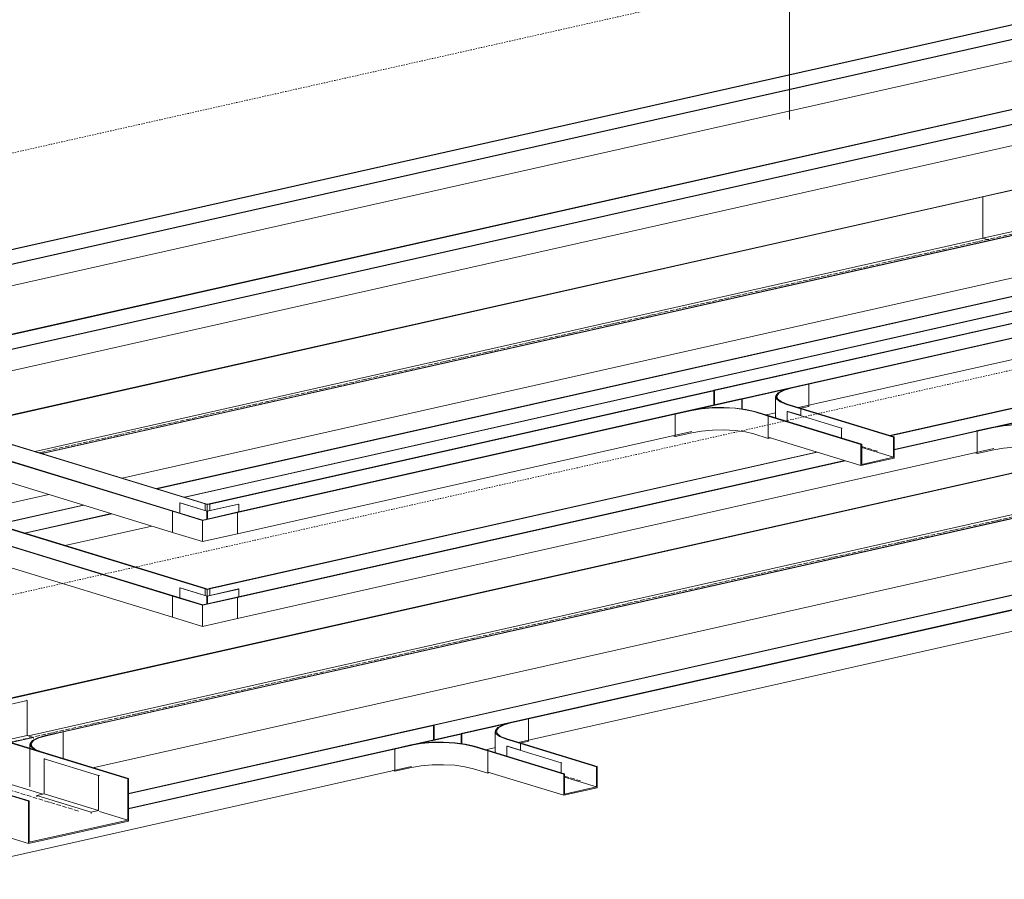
# Model space of a CAD drawing. Header units: millimetres. Extents: x 5617 to 106325, y 7718 to 157246.
# Tile 50 of 53: x 98715 to 100954, y 153918 to 155873. Entities that reach past the tile are written whole.
import ezdxf

# ---------------------------------------------------------------- set-up
doc = ezdxf.new("R2010")
doc.units = ezdxf.units.MM
doc.linetypes.add('Осевая', pattern=[14, 10, -2, 0, -2])
doc.linetypes.add('Скрыто_2_', pattern=[6, 3, -3])
doc.layers.add('Границы 3D вида', color=7, linetype='Скрыто_2_', lineweight=20, true_color=0x0080c0)
for name, color, linetype, lineweight in [('Кабельные лотки', 7, 'Continuous', 18), ('Марки кабельных лотков', 7, 'Continuous', 20), ('Осевая линия', 7, 'Осевая', 18), ('Соединительные детали кабельных лотков', 7, 'Continuous', 18)]:
    doc.layers.add(name, color=color, linetype=linetype, lineweight=lineweight)

# ---------------------------------------------------------------- blocks, each defined once
blk = doc.blocks.new('OSTEC_CLH - ЛН_ ЛП - СЛУМИ - Угол горизонтальный - ZS - Цинкование по методу Сендзимира-1209142-МКСС_ПЧ_5_1')
at = {"layer": 'Осевая линия'}
for p, q in [((-16570.4, 155392.5), (-16452.7, 155418.9)), ((-16351.9, 155388), (-16452.7, 155418.9)), ((-16352.5, 155388.2), (-16351.9, 155388))]:
    blk.add_line(p, q, dxfattribs=at)
at = {"layer": 'Соединительные детали кабельных лотков'}
for p, q in [((-16436.4, 155522.7), (-16668, 155470.6)), ((-16666.3, 155470.1), (-16436.6, 155521.7)), ((-16436.6, 155521.7), (-16239.9, 155461.5)), ((-16436.6, 155521.7), (-16436.6, 155509.4)), ((-16436.4, 155522.7), (-16237.9, 155461.9)), ((-16668, 155470.6), (-16666.3, 155470.1)), ((-16666.3, 155376.1), (-16666.3, 155470.1)), ((-16237.9, 155461.9), (-16239.9, 155461.5)), ((-16239.9, 155461.5), (-16239.9, 155367.4)), ((-16509.5, 155411.3), (-16666.3, 155376.1)), ((-16468.7, 155412.6), (-16474.5, 155411.3)), ((-16474.5, 155411.3), (-16472.8, 155410.8)), ((-16472.8, 155410.8), (-16469, 155411.7)), ((-16472.8, 155314.3), (-16472.8, 155410.8)), ((-16465.8, 155410.7), (-16469, 155411.7)), ((-16469, 155411.7), (-16469, 155315.2)), ((-16468.7, 155412.6), (-16463.8, 155411.1)), ((-16463.8, 155411.1), (-16465.8, 155410.7)), ((-16465.8, 155410.7), (-16465.8, 155314.2)), ((-16374.2, 155408.6), (-16239.9, 155367.4)), ((-16666.3, 155376.1), (-16651.5, 155371.5)), ((-16239.9, 155367.4), (-16286.8, 155356.9)), ((-16469, 155315.2), (-16472.8, 155314.3)), ((-16469, 155315.2), (-16465.8, 155314.2))]:
    blk.add_line(p, q, dxfattribs=at)
blk = doc.blocks.new('OSTEC_CT - ЛН_ ЛП - ОГП - Тройник - ZS - Цинкование по методу Сендзимира-1209897-МКСС_ПЧ_5_1')
at = {"layer": 'Осевая линия'}
for p, q in [((-18855.9, 154235.1), (-18878.9, 154229.9)), ((-18971.7, 154209.1), (-19083.7, 154183.9))]:
    blk.add_line(p, q, dxfattribs=at)
at = {"layer": 'Соединительные детали кабельных лотков'}
for p, q in [((-19164.9, 154317.6), (-19166.8, 154317.1)), ((-19132.4, 154307.6), (-19164.9, 154317.6)), ((-18953.4, 154313.3), (-18991.4, 154304.7)), ((-18989.8, 154304.2), (-18951.8, 154312.8)), ((-18951.8, 154312.8), (-18953.4, 154313.3)), ((-18759.9, 154254), (-18797.9, 154245.4)), ((-18796.2, 154244.9), (-18758.3, 154253.5)), ((-18758.3, 154253.5), (-18759.9, 154254)), ((-18758.3, 154193), (-18758.3, 154253.5)), ((-18833.7, 154225), (-18833.7, 154128.5)), ((-18774.6, 154198), (-18807.1, 154207.9)), ((-19198.2, 154206.8), (-19196.3, 154207.2)), ((-19198.2, 154110.3), (-19198.2, 154206.8)), ((-19196.9, 154206.4), (-19198.2, 154206.8)), ((-19195, 154206.8), (-19196.9, 154206.4)), ((-19196.9, 154206.4), (-19196.9, 154109.9)), ((-19196.3, 154207.2), (-19195, 154206.8)), ((-18776.5, 154197.6), (-18774.6, 154198)), ((-18972.3, 154163.4), (-18971, 154163.7)), ((-19196.9, 154109.9), (-19198.2, 154110.3))]:
    blk.add_line(p, q, dxfattribs=at)
for points in [[(-19134.3, 154307.2, 0), (-19114.4, 154302.5, 0), (-19090.5, 154299.3, 0), (-19064.4, 154297.8, 0), (-19037.6, 154298.2, 0), (-19012.2, 154300.4, 0), (-18989.8, 154304.2, 0)], [(-18991.4, 154304.7, 0), (-19013.3, 154301, 0), (-19038.1, 154298.9, 0), (-19064.2, 154298.5, 0), (-19089.7, 154299.9, 0), (-19113, 154303, 0), (-19132.4, 154307.6, 0)], [(-18797.9, 154245.4, 0), (-18815.7, 154240.2, 0), (-18827.8, 154234, 0), (-18833.4, 154227.1, 0), (-18831.9, 154220.1, 0), (-18823.6, 154213.4, 0), (-18809, 154207.5, 0)], [(-18807.1, 154207.9, 0), (-18821.4, 154213.7, 0), (-18829.5, 154220.2, 0), (-18830.9, 154227, 0), (-18825.5, 154233.7, 0), (-18813.7, 154239.8, 0), (-18796.2, 154244.9, 0)]]:
    blk.add_polyline3d(points, dxfattribs=at)
blk = doc.blocks.new('OSTEC_U - ЛН_ ЛП - СЛУМ - OSTEC_U - ЛН_ ЛП - СЛУМ-1209915-МКСС_ПЧ_5_1')
at = {"layer": 'Соединительные детали кабельных лотков'}
for p, q in [((-18801.2, 154192), (-18799.3, 154192.5)), ((-18801.2, 154112.4), (-18801.2, 154192)), ((-18677.6, 154154.2), (-18801.2, 154192)), ((-18675.7, 154154.6), (-18677.6, 154154.2)), ((-18677.6, 154154.2), (-18677.6, 154074.6)), ((-18818.2, 154108.6), (-18801.2, 154112.4)), ((-18818.2, 154106.2), (-18818.2, 154108.6)), ((-18694.6, 154070.7), (-18818.2, 154108.6)), ((-18677.6, 154074.6), (-18801.2, 154112.4)), ((-18677.6, 154074.6), (-18694.6, 154070.7)), ((-18694.6, 154070.7), (-18694.6, 154068.3))]:
    blk.add_line(p, q, dxfattribs=at)
blk = doc.blocks.new('OSTEC_U - ЛН_ ЛП - СЛУМ - OSTEC_U - ЛН_ ЛП - СЛУМ-V79-МКСС_ПЧ_5_1')
at = {"layer": 'Соединительные детали кабельных лотков'}
for p, q in [((-18840.1, 154325), (-18984.4, 154292.5)), ((-18841.7, 154325.5), (-18840.1, 154325)), ((-18840.1, 154325), (-18840.1, 154245.4)), ((-18951.8, 154300.7), (-18986, 154293)), ((-18984.4, 154292.5), (-18986, 154293)), ((-18986, 154293), (-18986, 154262.7)), ((-18984.4, 154262.2), (-18984.4, 154292.5)), ((-18840.1, 154245.4), (-18891.5, 154233.8)), ((-18825.4, 154240.9), (-18876.9, 154229.3)), ((-18840.1, 154245.4), (-18825.4, 154240.9)), ((-18825.4, 154240.9), (-18825.4, 154238.5))]:
    blk.add_line(p, q, dxfattribs=at)
blk = doc.blocks.new('OSTEC_CLH - ЛН_ ЛП - СЛУМИ - Угол горизонтальный - ZS - Цинкование по методу Сендзимира-V88-МКСС_ПЧ_5_1')
at = {"layer": 'Соединительные детали кабельных лотков'}
for p, q in [((-18435.4, 154772), (-18433.5, 154772.5)), ((-18435.4, 154756.8), (-18435.4, 154772)), ((-18430.5, 154770.5), (-18435.4, 154772)), ((-18433.5, 154772.5), (-18430.2, 154771.5)), ((-18430.5, 154770.5), (-18424.7, 154771.8)), ((-18430.5, 154755.3), (-18430.5, 154770.5)), ((-18426.4, 154772.3), (-18430.2, 154771.5)), ((-18424.7, 154771.8), (-18426.4, 154772.3)), ((-18424.7, 154771.8), (-18424.7, 154756.6)), ((-18509.4, 154755.4), (-18507.5, 154755.8)), ((-18509.4, 154707.2), (-18509.4, 154755.4)), ((-18441.1, 154734.5), (-18509.4, 154755.4)), ((-18440.8, 154735.4), (-18507.5, 154755.8)), ((-18441.1, 154734.5), (-18361.3, 154752.4)), ((-18363, 154752.9), (-18440.8, 154735.4)), ((-18361.3, 154752.4), (-18363, 154752.9)), ((-18361.3, 154752.4), (-18361.3, 154704.2)), ((-18441.1, 154686.2), (-18441.1, 154734.5)), ((-18441.1, 154686.2), (-18509.4, 154707.2)), ((-18361.3, 154704.2), (-18441.1, 154686.2))]:
    blk.add_line(p, q, dxfattribs=at)
blk = doc.blocks.new('OSTEC_U - ЛН_ ЛП - СЛУМИ - OSTEC_U - ЛН_ ЛП - СЛУМИ-V89-МКСС_ПЧ_5_1')
at = {"layer": 'Соединительные детали кабельных лотков'}
for p, q in [((-18491.7, 154774.4), (-18492.4, 154774.2)), ((-18492.4, 154774.2), (-18430.6, 154755.3)), ((-18492.4, 154751.2), (-18492.4, 154774.2)), ((-18430.5, 154755.6), (-18491.7, 154774.4)), ((-18359, 154771.7), (-18430.5, 154755.6)), ((-18430.5, 154755.3), (-18358.4, 154771.5)), ((-18358.4, 154771.5), (-18359, 154771.7)), ((-18358.4, 154771.5), (-18358.4, 154753.9)), ((-18431.5, 154755.3), (-18431.5, 154737.4)), ((-18431.4, 154755.2), (-18430.6, 154755.3)), ((-18431.4, 154755.2), (-18431.4, 154737.4)), ((-18430.6, 154755.3), (-18430.6, 154737.6)), ((-18430.6, 154755.3), (-18429.9, 154755.1)), ((-18430.6, 154737.6), (-18430.6, 154755.3)), ((-18429.9, 154737.8), (-18429.9, 154755.1)), ((-18429.7, 154737.8), (-18429.7, 154755.3))]:
    blk.add_line(p, q, dxfattribs=at)
for points in [[(-18431.2, 154755.5, 0), (-18431.3, 154755.4, 0), (-18431.4, 154755.4, 0), (-18431.5, 154755.3, 0), (-18431.5, 154755.3, 0), (-18431.4, 154755.2, 0)], [(-18429.9, 154755.1, 0), (-18429.8, 154755.2, 0), (-18429.7, 154755.2, 0), (-18429.7, 154755.3, 0), (-18429.7, 154755.3, 0), (-18429.8, 154755.4, 0), (-18429.9, 154755.4, 0)]]:
    blk.add_polyline3d(points, dxfattribs=at)
blk = doc.blocks.new('OSTEC_CT - ЛН_ ЛП - ОГП - Тройник - ZS - Цинкование по методу Сендзимира-1219768-МКСС_ПЧ_5_1')
at = {"layer": 'Соединительные детали кабельных лотков'}
for p, q in [((-17064.1, 155044.9), (-17102.1, 155036.3)), ((-17100.5, 155035.8), (-17062.5, 155044.4)), ((-17062.5, 155044.4), (-17064.1, 155044.9)), ((-17062.5, 154993.7), (-17062.5, 155044.4)), ((-17280.2, 155030), (-17278.7, 155030.3)), ((-17278.6, 155029.5), (-17280.2, 155030)), ((-17278.7, 155030.3), (-17277.1, 155029.8)), ((-17277.1, 155029.8), (-17278.6, 155029.5)), ((-17137.9, 155015.9), (-17137.9, 154967.7)), ((-17113.3, 154998.4), (-17080.8, 154988.4)), ((-17078.8, 154988.9), (-17111.4, 154998.8)), ((-17081, 154989.5), (-17062.5, 154993.7)), ((-17329.9, 154985.1), (-17367.9, 154976.6)), ((-17367.9, 154976.6), (-17366.3, 154976.1)), ((-17366.3, 154976.1), (-17328.3, 154984.6)), ((-17366.3, 154925.4), (-17366.3, 154976.1)), ((-17187.3, 154981.8), (-17154.8, 154971.8)), ((-17152.9, 154972.2), (-17185.4, 154982.2)), ((-17154.8, 154971.8), (-17152.9, 154972.2)), ((-17154.8, 154921.1), (-17154.8, 154971.8)), ((-17137.6, 154969.7), (-17137.9, 154967.7)), ((-17080.7, 154988.4), (-17078.8, 154988.9)), ((-17370.8, 154926.8), (-17366.3, 154925.4)), ((-17366.3, 154925.4), (-17328.3, 154934)), ((-17187.3, 154931.1), (-17154.8, 154921.1)), ((-17154.8, 154921.1), (-17150.2, 154922.2))]:
    blk.add_line(p, q, dxfattribs=at)
for points in [[(-17102.1, 155036.3, 0), (-17120, 155031.1, 0), (-17132.1, 155024.8, 0), (-17137.6, 155018, 0), (-17136.2, 155011, 0), (-17127.9, 155004.3, 0), (-17113.3, 154998.4, 0)], [(-17111.4, 154998.8, 0), (-17125.6, 155004.6, 0), (-17133.7, 155011.1, 0), (-17135.1, 155017.9, 0), (-17129.7, 155024.6, 0), (-17117.9, 155030.7, 0), (-17100.5, 155035.8, 0)], [(-17185.4, 154982.2, 0), (-17205.3, 154986.9, 0), (-17229.2, 154990.1, 0), (-17255.4, 154991.5, 0), (-17282.1, 154991.1, 0), (-17307.5, 154988.9, 0), (-17329.9, 154985.1, 0)], [(-17328.3, 154984.6, 0), (-17306.4, 154988.4, 0), (-17281.6, 154990.5, 0), (-17255.6, 154990.8, 0), (-17230, 154989.4, 0), (-17206.7, 154986.3, 0), (-17187.3, 154981.8, 0)], [(-17187.3, 154931.1, 0), (-17206.7, 154935.7, 0), (-17230, 154938.8, 0), (-17255.6, 154940.2, 0), (-17281.6, 154939.8, 0), (-17306.4, 154937.7, 0), (-17328.3, 154934, 0)]]:
    blk.add_polyline3d(points, dxfattribs=at)
blk = doc.blocks.new('OSTEC_U - ЛН_ ЛП - СЛУМ - OSTEC_U - ЛН_ ЛП - СЛУМ-1216886-МКСС_ПЧ_5_1')
at = {"layer": 'Соединительные детали кабельных лотков'}
for p, q in [((-17111.9, 154982), (-17110, 154982.4)), ((-17111.9, 154959.7), (-17111.9, 154982)), ((-16988.3, 154944.2), (-17111.9, 154982)), ((-17080.8, 154973.5), (-17110, 154982.4)), ((-16986.4, 154944.6), (-16988.3, 154944.2)), ((-16988.3, 154944.2), (-16988.3, 154921.8))]:
    blk.add_line(p, q, dxfattribs=at)
blk = doc.blocks.new('OSTEC_U - ЛН_ ЛП - СЛУМИ - OSTEC_U - ЛН_ ЛП - СЛУМИ-V100-МКСС_ПЧ_5_1')
at = {"layer": 'Соединительные детали кабельных лотков'}
for p, q in [((-18491.7, 154581.4), (-18492.4, 154581.2)), ((-18492.4, 154581.2), (-18430.6, 154562.3)), ((-18492.4, 154558.2), (-18492.4, 154581.2)), ((-18430.5, 154562.6), (-18491.7, 154581.4)), ((-18359, 154578.7), (-18430.5, 154562.6)), ((-18430.5, 154562.3), (-18358.4, 154578.5)), ((-18358.4, 154578.5), (-18359, 154578.7)), ((-18358.4, 154578.5), (-18358.4, 154560.9)), ((-18431.5, 154562.3), (-18431.5, 154544.4)), ((-18431.4, 154562.2), (-18430.6, 154562.3)), ((-18431.4, 154562.2), (-18431.4, 154544.4)), ((-18430.6, 154562.3), (-18430.6, 154544.6)), ((-18430.6, 154562.3), (-18429.9, 154562.1)), ((-18430.6, 154544.6), (-18430.6, 154562.3)), ((-18429.9, 154544.8), (-18429.9, 154562.1)), ((-18429.7, 154544.8), (-18429.7, 154562.3))]:
    blk.add_line(p, q, dxfattribs=at)
for points in [[(-18431.2, 154562.5, 0), (-18431.3, 154562.4, 0), (-18431.4, 154562.4, 0), (-18431.5, 154562.3, 0), (-18431.5, 154562.3, 0), (-18431.4, 154562.2, 0)], [(-18429.9, 154562.1, 0), (-18429.8, 154562.2, 0), (-18429.7, 154562.2, 0), (-18429.7, 154562.3, 0), (-18429.7, 154562.3, 0), (-18429.8, 154562.4, 0), (-18429.9, 154562.4, 0)]]:
    blk.add_polyline3d(points, dxfattribs=at)
blk = doc.blocks.new('OSTEC_CT - ЛН_ ЛП - ОГП - Тройник - ZS - Цинкование по методу Сендзимира-V101-МКСС_ПЧ_5_1')
at = {"layer": 'Соединительные детали кабельных лотков'}
for p, q in [((-17701.8, 154283.6), (-17739.7, 154275.1)), ((-17738.1, 154274.6), (-17700.1, 154283.1)), ((-17700.1, 154283.1), (-17701.8, 154283.6)), ((-17700.1, 154232.5), (-17700.1, 154283.1)), ((-17917.8, 154268.8), (-17916.3, 154269.1)), ((-17916.2, 154268.3), (-17917.8, 154268.8)), ((-17916.3, 154269.1), (-17914.7, 154268.6)), ((-17914.7, 154268.6), (-17916.2, 154268.3)), ((-17775.5, 154254.7), (-17775.5, 154206.4)), ((-17750.9, 154237.2), (-17718.4, 154227.2)), ((-17716.5, 154227.7), (-17749, 154237.6)), ((-17718.7, 154228.3), (-17700.1, 154232.5)), ((-17967.6, 154223.9), (-18005.5, 154215.4)), ((-18005.5, 154215.4), (-18003.9, 154214.9)), ((-18003.9, 154214.9), (-17965.9, 154223.4)), ((-18003.9, 154164.2), (-18003.9, 154214.9)), ((-17824.9, 154220.5), (-17792.4, 154210.6)), ((-17790.5, 154211), (-17823, 154221)), ((-17792.4, 154210.6), (-17790.5, 154211)), ((-17792.4, 154159.9), (-17792.4, 154210.6)), ((-17775.2, 154208.5), (-17775.5, 154206.4)), ((-17718.4, 154227.2), (-17716.5, 154227.7)), ((-18008.5, 154165.6), (-18003.9, 154164.2)), ((-18003.9, 154164.2), (-17965.9, 154172.7)), ((-17824.9, 154169.9), (-17792.4, 154159.9)), ((-17792.4, 154159.9), (-17787.9, 154160.9))]:
    blk.add_line(p, q, dxfattribs=at)
for points in [[(-17739.7, 154275.1, 0), (-17757.6, 154269.9, 0), (-17769.7, 154263.6, 0), (-17775.2, 154256.8, 0), (-17773.8, 154249.7, 0), (-17765.5, 154243.1, 0), (-17750.9, 154237.2, 0)], [(-17749, 154237.6, 0), (-17763.2, 154243.4, 0), (-17771.3, 154249.9, 0), (-17772.8, 154256.7, 0), (-17767.4, 154263.4, 0), (-17755.5, 154269.5, 0), (-17738.1, 154274.6, 0)], [(-17823, 154221, 0), (-17842.9, 154225.7, 0), (-17866.8, 154228.8, 0), (-17893, 154230.3, 0), (-17919.7, 154229.9, 0), (-17945.1, 154227.7, 0), (-17967.6, 154223.9, 0)], [(-17965.9, 154223.4, 0), (-17944.1, 154227.1, 0), (-17919.2, 154229.3, 0), (-17893.2, 154229.6, 0), (-17867.6, 154228.2, 0), (-17844.4, 154225.1, 0), (-17824.9, 154220.5, 0)], [(-17824.9, 154169.9, 0), (-17844.4, 154174.5, 0), (-17867.6, 154177.6, 0), (-17893.2, 154179, 0), (-17919.2, 154178.6, 0), (-17944.1, 154176.5, 0), (-17965.9, 154172.7, 0)]]:
    blk.add_polyline3d(points, dxfattribs=at)

msp = doc.modelspace()

# ---------------------------------------------------------------- linework, layer by layer
at = {"layer": 'Границы 3D вида'}
for p, q in [((101101.5, 156110.2), (96767.7, 155136)), ((102993, 155530.8), (98659.2, 154556.6))]:
    msp.add_line(p, q, dxfattribs=at)
at = {"layer": 'Кабельные лотки'}
for p, q in [((97866.6, 155164.1), (101082.6, 155887.1)), ((97868.2, 155163.6), (101084.2, 155886.6)), ((97930, 155144.7), (101146, 155867.6)), ((97931.6, 155144.2), (101147.6, 155867.1)), ((98018.7, 155115.5), (101147.6, 155818.9)), ((101082.6, 155694.1), (98226.2, 155052)), ((101084.2, 155693.6), (98227.8, 155051.5)), ((101146, 155674.7), (98289.6, 155032.6)), ((101147.6, 155674.1), (98291.2, 155032.1)), ((101147.6, 155625.9), (98382.1, 155004.2)), ((102361.7, 155495.3), (100293.4, 155030.3)), ((102363.4, 155494.7), (100295.1, 155029.8)), ((100904.1, 155470.6), (98571.4, 154946.2)), ((100905.8, 155470.1), (98573, 154945.7)), ((102425.1, 155475.8), (100356.8, 155010.9)), ((102426.8, 155475.3), (100358.5, 155010.4)), ((100904.1, 155470.6), (100905.8, 155470.1)), ((100905.8, 155470.1), (100905.8, 155376.1)), ((102426.8, 155427.1), (100486.5, 154990.9)), ((101097.6, 155411.3), (98764.9, 154887)), ((101099.3, 155410.8), (98766.6, 154886.5)), ((100905.8, 155376.1), (98750.1, 154891.5)), ((100905.8, 155376.1), (100920.6, 155371.5)), ((101099.3, 155314.3), (98948.2, 154830.8)), ((99026.2, 154806.9), (101083.2, 155269.3)), ((99027.8, 154806.4), (101084.8, 155268.8)), ((99089.6, 154787.5), (101146.6, 155249.9)), ((99091.2, 154787), (101148.2, 155249.4)), ((97857.1, 155125.7), (99064.6, 154755.8)), ((97929.2, 155141.9), (99136.7, 154772)), ((97931.1, 155142.4), (99138.7, 154772.5)), ((97855.2, 155125.3), (99062.7, 154755.4)), ((97855.2, 155077), (99062.7, 154707.2)), ((102309.5, 155040.1), (98812.2, 154254)), ((102311.1, 155039.6), (98813.8, 154253.5)), ((100291.9, 155030), (99145.7, 154772.3)), ((100293.5, 155029.5), (99147.4, 154771.8)), ((100291.9, 155030), (100293.5, 155029.5)), ((100295.1, 155029.8), (100293.4, 155030.3)), ((100293.5, 155029.5), (100293.5, 154996.7)), ((100295.1, 154997), (100295.1, 155029.8)), ((100355.3, 155010.6), (99209.1, 154752.9)), ((100357, 155010.1), (99210.8, 154752.4)), ((100355.3, 155010.6), (100357, 155010.1)), ((100358.5, 155010.4), (100356.8, 155010.9)), ((100357, 155010.1), (100357, 154988.2)), ((100358.5, 154988), (100358.5, 155010.4)), ((100978.3, 154991.3), (100694, 154927.4)), ((102051.9, 154990.1), (98734.9, 154244.5)), ((100434.5, 154979.2), (100412.5, 154974.3)), ((100417.3, 154971.8), (100419.3, 154972.2)), ((100417.3, 154923.5), (100417.3, 154971.8)), ((100417.3, 154971.8), (100628, 154907.3)), ((100419.3, 154972.2), (100630, 154907.7)), ((100491.3, 154972.5), (100491.3, 154988.4)), ((100491.3, 154988.4), (100702, 154923.9)), ((100491.4, 154988.4), (100493.3, 154988.9)), ((100493.3, 154988.9), (100704, 154924.3)), ((100980, 154990.8), (100695.7, 154926.9)), ((101041.7, 154971.9), (100704, 154895.9)), ((101043.4, 154971.4), (100704, 154895.1)), ((97929.2, 154948.9), (99136.7, 154579)), ((97931.1, 154949.4), (99138.7, 154579.5)), ((97855.2, 154932.3), (99062.7, 154562.4)), ((97857.1, 154932.7), (99064.6, 154562.8)), ((102311.1, 154943.1), (98881.6, 154172.2)), ((100243.8, 154936.4), (99210.8, 154704.2)), ((100704, 154924.3), (100702, 154923.9)), ((100704, 154876.1), (100704, 154924.3)), ((100417.3, 154923.5), (100628, 154859)), ((100630, 154907.7), (100628, 154907.3)), ((100628, 154907.3), (100628, 154859)), ((100630, 154861.9), (100630, 154907.7)), ((100702, 154923.9), (100702, 154878.1)), ((97855.2, 154884.1), (99062.7, 154514.2)), ((100527.2, 154889.9), (99145.7, 154579.3)), ((100528.9, 154889.4), (99147.4, 154578.8)), ((100930.2, 154897.7), (99210.8, 154511.2)), ((100630, 154900.2), (100702, 154878.1)), ((101127.2, 154877.2), (98618.7, 154313.3)), ((101129.8, 154876.9), (98620.3, 154312.8)), ((100590.6, 154870.5), (99209.1, 154559.9)), ((100592.3, 154870), (99210.8, 154559.4)), ((99655.8, 154269.1), (102362.3, 154877.5)), ((99657.4, 154268.6), (102363.9, 154877)), ((99719.2, 154249.7), (102425.7, 154858.1)), ((99720.9, 154249.2), (102427.4, 154857.6)), ((100628, 154859), (100704, 154876.1)), ((100702, 154878.1), (100630, 154861.9)), ((98781.5, 154793.3), (98584.9, 154749.1)), ((99848.9, 154229.7), (102427.4, 154809.3)), ((98662.8, 154725.2), (98859.4, 154769.4)), ((98664.5, 154724.7), (98861.1, 154768.9)), ((99138.7, 154772.5), (99136.7, 154772)), ((99136.7, 154772), (99136.7, 154756.8)), ((99147.4, 154771.8), (99145.7, 154772.3)), ((99147.4, 154756.6), (99147.4, 154771.8)), ((98726.2, 154705.8), (98922.8, 154750)), ((98727.9, 154705.3), (98924.5, 154749.5)), ((99064.6, 154755.8), (99062.7, 154755.4)), ((99062.7, 154755.4), (99062.7, 154707.2)), ((99210.8, 154752.4), (99209.1, 154752.9)), ((99210.8, 154704.2), (99210.8, 154752.4)), ((98818.7, 154677.5), (99015.3, 154721.7)), ((99138.7, 154579.5), (99136.7, 154579)), ((99136.7, 154579), (99136.7, 154563.8)), ((99147.4, 154578.8), (99145.7, 154579.3)), ((99147.4, 154563.6), (99147.4, 154578.8)), ((99064.6, 154562.8), (99062.7, 154562.4)), ((99062.7, 154562.4), (99062.7, 154514.2)), ((99210.8, 154559.4), (99209.1, 154559.9)), ((99210.8, 154511.2), (99210.8, 154559.4)), ((98960.8, 154146.9), (98601.1, 154257.1)), ((98962.7, 154147.4), (98603, 154257.6)), ((98813.8, 154253.5), (98812.2, 154254)), ((98813.8, 154193), (98813.8, 154253.5)), ((99654.3, 154268.8), (98962.7, 154113.3)), ((99655.9, 154268.3), (98962.7, 154112.4)), ((99654.3, 154268.8), (99655.9, 154268.3)), ((99657.4, 154268.6), (99655.8, 154269.1)), ((99655.9, 154268.3), (99655.9, 154235.5)), ((99657.4, 154235.8), (99657.4, 154268.6)), ((99717.7, 154249.3), (98962.7, 154079.6)), ((99719.3, 154248.8), (98962.7, 154078.8)), ((99717.7, 154249.3), (99719.3, 154248.8)), ((99720.9, 154249.2), (99719.2, 154249.7)), ((99719.3, 154248.8), (99719.3, 154227)), ((99720.9, 154226.8), (99720.9, 154249.2)), ((99774.9, 154213.1), (99796.9, 154218)), ((99779.7, 154210.6), (99781.6, 154211)), ((99779.7, 154162.3), (99779.7, 154210.6)), ((99779.7, 154210.6), (99952.5, 154157.7)), ((99781.6, 154211), (99954.4, 154158.1)), ((99853.7, 154211.3), (99853.7, 154227.2)), ((99853.7, 154227.2), (100026.5, 154174.3)), ((99853.8, 154227.2), (99855.6, 154227.7)), ((99855.6, 154227.7), (100028.4, 154174.7)), ((98734.9, 154096.2), (98375.2, 154206.4)), ((98736.8, 154096.6), (98377.1, 154206.8)), ((99606.2, 154175.2), (98463.9, 153918.4)), ((98768.1, 154111.9), (98601.1, 154163.1)), ((100028.4, 154174.7), (100026.5, 154174.3)), ((100026.5, 154174.3), (100026.5, 154128.5)), ((100028.4, 154126.5), (100028.4, 154174.7)), ((98962.7, 154147.4), (98960.8, 154146.9)), ((98960.8, 154146.9), (98960.8, 154052.9)), ((98962.7, 154050.9), (98962.7, 154147.4)), ((99779.7, 154162.3), (99952.5, 154109.4)), ((99954.4, 154158.1), (99952.5, 154157.7)), ((99952.5, 154157.7), (99952.5, 154109.4)), ((99954.4, 154112.3), (99954.4, 154158.1)), ((99954.4, 154150.6), (100026.5, 154128.5)), ((99952.5, 154109.4), (100028.4, 154126.5)), ((100026.5, 154128.5), (99954.4, 154112.3)), ((98734.9, 153999.7), (98375.2, 154109.9)), ((98736.8, 154096.6), (98734.9, 154096.2)), ((98734.9, 154096.2), (98734.9, 153999.7)), ((98736.8, 154002.5), (98736.8, 154096.6)), ((98734.9, 153999.7), (98962.7, 154050.9)), ((98960.8, 154052.9), (98736.8, 154002.5)), ((98960.8, 154052.9), (98896.4, 154072.6))]:
    msp.add_line(p, q, dxfattribs=at)
at = {"layer": 'Марки кабельных лотков'}
msp.add_line((100466, 155646.2), (100466, 156649.5), dxfattribs=at)
at = {"layer": 'Осевая линия'}
for p, q in [((101001.7, 155392.5), (98759.8, 154888.5)), ((102213.5, 155021.3), (98716.3, 154235.1)), ((100630, 154902.7), (100666, 154891.7)), ((98848.8, 154073.5), (98489.1, 154183.7)), ((99954.4, 154153.1), (99990.5, 154142.1))]:
    msp.add_line(p, q, dxfattribs=at)
at = {"layer": 'Соединительные детали кабельных лотков'}
for p, q in [((98812.2, 154254), (98774.3, 154245.4)), ((98775.9, 154244.9), (98813.8, 154253.5)), ((98813.8, 154253.5), (98812.2, 154254)), ((98813.8, 154193), (98813.8, 154253.5)), ((98738.4, 154225), (98738.4, 154128.5)), ((98797.5, 154198), (98765, 154207.9)), ((98795.6, 154197.6), (98797.5, 154198))]:
    msp.add_line(p, q, dxfattribs=at)
for points in [[(98774.3, 154245.4, 0), (98756.4, 154240.2, 0), (98744.3, 154234, 0), (98738.7, 154227.1, 0), (98740.2, 154220.1, 0), (98748.5, 154213.4, 0), (98763.1, 154207.5, 0)], [(98765, 154207.9, 0), (98750.7, 154213.7, 0), (98742.6, 154220.2, 0), (98741.2, 154227, 0), (98746.6, 154233.7, 0), (98758.4, 154239.8, 0), (98775.9, 154244.9, 0)]]:
    msp.add_polyline3d(points, dxfattribs=at)

# ---------------------------------------------------------------- block references
at = {"layer": 'Осевая линия'}
msp.add_blockref('OSTEC_CT - ЛН_ ЛП - ОГП - Тройник - ZS - Цинкование по методу Сендзимира-1209897-МКСС_ПЧ_5_1', (117572.1, 0), dxfattribs=at)
at = {"layer": 'Соединительные детали кабельных лотков'}
for name, p in [('OSTEC_CLH - ЛН_ ЛП - СЛУМИ - Угол горизонтальный - ZS - Цинкование по методу Сендзимира-1209142-МКСС_ПЧ_5_1', (117572.1, 0)), ('OSTEC_CT - ЛН_ ЛП - ОГП - Тройник - ZS - Цинкование по методу Сендзимира-1219768-МКСС_ПЧ_5_1', (117572.1, 0)), ('OSTEC_CT - ЛН_ ЛП - ОГП - Тройник - ZS - Цинкование по методу Сендзимира-1219768-МКСС_ПЧ_5_1', (118258.5, -38.7)), ('OSTEC_U - ЛН_ ЛП - СЛУМ - OSTEC_U - ЛН_ ЛП - СЛУМ-1216886-МКСС_ПЧ_5_1', (117572.1, 0)), ('OSTEC_CLH - ЛН_ ЛП - СЛУМИ - Угол горизонтальный - ZS - Цинкование по методу Сендзимира-V88-МКСС_ПЧ_5_1', (117572.1, 0)), ('OSTEC_U - ЛН_ ЛП - СЛУМИ - OSTEC_U - ЛН_ ЛП - СЛУМИ-V89-МКСС_ПЧ_5_1', (117572.1, 0)), ('OSTEC_CLH - ЛН_ ЛП - СЛУМИ - Угол горизонтальный - ZS - Цинкование по методу Сендзимира-V88-МКСС_ПЧ_5_1', (117572.1, -193)), ('OSTEC_U - ЛН_ ЛП - СЛУМИ - OSTEC_U - ЛН_ ЛП - СЛУМИ-V100-МКСС_ПЧ_5_1', (117572.1, 0)), ('OSTEC_U - ЛН_ ЛП - СЛУМ - OSTEC_U - ЛН_ ЛП - СЛУМ-V79-МКСС_ПЧ_5_1', (117572.1, 0)), ('OSTEC_CT - ЛН_ ЛП - ОГП - Тройник - ZS - Цинкование по методу Сендзимира-V101-МКСС_ПЧ_5_1', (117572.1, 0)), ('OSTEC_U - ЛН_ ЛП - СЛУМ - OSTEC_U - ЛН_ ЛП - СЛУМ-1216886-МКСС_ПЧ_5_1', (116934.5, -761.2)), ('OSTEC_U - ЛН_ ЛП - СЛУМ - OSTEC_U - ЛН_ ЛП - СЛУМ-1209915-МКСС_ПЧ_5_1', (117572.1, 0))]:
    msp.add_blockref(name, p, dxfattribs=at)

doc.saveas('drawing.dxf')
